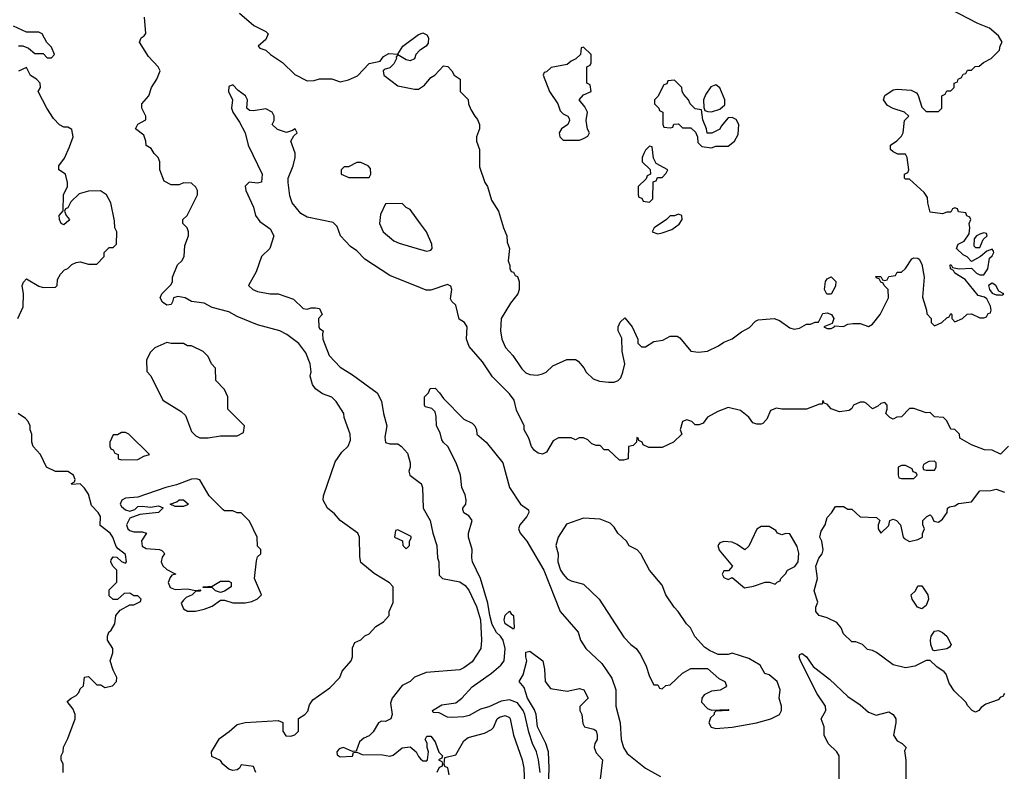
# Model space of a CAD drawing. Header units: inches. Extents: x 2380053 to 2584298, y 380219 to 546618.
# Tile 116 of 256: x 2418057 to 2422829, y 476055 to 479698. Entities that reach past the tile are written whole.
import ezdxf

# ---------------------------------------------------------------- set-up
doc = ezdxf.new("R2010")
doc.units = ezdxf.units.IN
doc.header["$MEASUREMENT"] = 0
doc.layers.add('C4417', color=7, linetype='Continuous')
doc.layers.add('C4427', color=7, linetype='Continuous')

msp = doc.modelspace()

# ---------------------------------------------------------------- linework, layer by layer
at = {"layer": 'C4417', "color": 2}
for points, elevation in [([(2419122, 479730), (2419192, 479670), (2419250, 479641), (2419261, 479630), (2419250, 479602), (2419212, 479570), (2419221, 479561), (2419250, 479551.3), (2419272, 479530), (2419331.1, 479491.1), (2419390, 479432), (2419450, 479402), (2419483.6, 479403.6), (2419510, 479412), (2419570, 479412), (2419610, 479398), (2419650, 479406.8), (2419693.6, 479426.4), (2419750, 479486), (2419803.1, 479496.9), (2419820.1, 479519.9), (2419845.6, 479534.4), (2419890, 479531.3), (2419913.2, 479570), (2419990, 479627.3), (2420000, 479630.7)], 74), ([(2419201.2, 476050), (2419190, 476078), (2419130, 476086), (2419122, 476070), (2419110, 476062), (2419090, 476059), (2419070, 476065.2), (2419042, 476090), (2419030, 476108), (2418987.3, 476127.3), (2418986, 476150), (2419025.6, 476214.4), (2419072.7, 476247.3), (2419110, 476282), (2419148.9, 476291.1), (2419310, 476302), (2419331.6, 476291.6), (2419332, 476250), (2419347.1, 476227.1), (2419370, 476224.7), (2419390, 476231.3), (2419408.7, 476250), (2419408.4, 476311.6), (2419438, 476330), (2419453.6, 476346.4), (2419462, 476378), (2419478, 476402), (2419560.4, 476459.6), (2419608, 476510), (2419620.2, 476539.8), (2419664, 476590), (2419669.3, 476610.7), (2419670, 476654), (2419681.2, 476678.8), (2419710, 476692), (2419730, 476712), (2419750, 476722), (2419783.1, 476756.9), (2419820.4, 476779.6), (2419848, 476810), (2419848, 476830), (2419867.3, 476872.7), (2419866, 476950), (2419848.4, 476968.4), (2419774.6, 477014.6), (2419710, 477068), (2419704.7, 477095.3), (2419704, 477190), (2419695.3, 477210), (2419609.2, 477270), (2419582.5, 477302.5), (2419548.7, 477330), (2419528, 477370), (2419528.9, 477391.1), (2419585.6, 477554.4), (2419618, 477602), (2419648.9, 477631.1), (2419660.4, 477659.6), (2419659, 477690), (2419628.7, 477770), (2419628, 477790), (2419590, 477848), (2419570, 477868), (2419524.7, 477884.7), (2419490, 477908.7), (2419475.3, 477930), (2419464, 477970), (2419468.9, 477991.1), (2419465.2, 478030), (2419443.2, 478083.2), (2419410, 478128.7), (2419352.1, 478172.1), (2419318, 478190), (2419210, 478219), (2419110, 478259), (2419070, 478282), (2418990, 478304), (2418950, 478324), (2418890, 478332.7), (2418858, 478350), (2418822.8, 478357.2), (2418802, 478350), (2418798, 478330), (2418790, 478318), (2418770, 478315.3), (2418748.9, 478328.9), (2418738, 478350), (2418746, 478370), (2418790, 478414), (2418798, 478430), (2418798, 478450), (2418822, 478510), (2418842, 478530), (2418854, 478550), (2418856.4, 478603.6), (2418875.3, 478650), (2418875.3, 478670), (2418868, 478690), (2418848, 478710), (2418848, 478730), (2418868, 478750), (2418918, 478850), (2418918, 478870), (2418910, 478886), (2418890, 478906), (2418850, 478908), (2418830, 478898), (2418790, 478898), (2418756.4, 478916.4), (2418735.3, 478970), (2418735.3, 479010), (2418728, 479030), (2418709.1, 479049.1), (2418694.6, 479074.6), (2418669.1, 479089.1), (2418668.7, 479110), (2418658, 479138), (2418618, 479170), (2418630, 479192), (2418667.3, 479212.7), (2418668, 479230), (2418648, 479270), (2418648, 479290), (2418682, 479330), (2418695.3, 479370), (2418722, 479410), (2418738, 479450), (2418728, 479470), (2418680.2, 479520.2), (2418638, 479590), (2418646, 479610), (2418660.4, 479619.6), (2418668.4, 479631.6), (2418662, 479710)], 74), ([(2418050, 479572), (2418071.6, 479571.6), (2418099.8, 479559.8), (2418130, 479534), (2418170, 479534), (2418190, 479514), (2418210, 479514), (2418226, 479530), (2418210, 479566), (2418188, 479588), (2418166, 479630), (2418150, 479638), (2418090, 479638), (2418027.3, 479667.3)], 78), ([(2420000, 479552.7), (2419996, 479550), (2419976, 479530), (2419970, 479508.7), (2419950, 479499.3), (2419930, 479504.5), (2419890, 479528), (2419882, 479518), (2419882.8, 479510), (2419870, 479483.7), (2419850, 479465.2), (2419823.5, 479456.5), (2419818, 479450), (2419821, 479430), (2419890, 479378), (2419970, 479361), (2419990, 479361), (2420000, 479367.9)], 74), ([(2418048, 478250), (2418073.6, 478306.4), (2418075.3, 478370), (2418069, 478410), (2418074.6, 478425.4), (2418090, 478442), (2418150, 478406), (2418170, 478401), (2418230, 478402), (2418238, 478410), (2418240.4, 478439.6), (2418254.6, 478465.4), (2418274, 478486), (2418290, 478492), (2418310, 478512), (2418330, 478522), (2418350, 478524.7), (2418390, 478514), (2418430, 478514), (2418466, 478550), (2418466, 478570), (2418490, 478594), (2418510, 478594), (2418526, 478610), (2418528, 478670), (2418518, 478690), (2418516.4, 478723.6), (2418498, 478810), (2418478, 478850), (2418448.4, 478868.4), (2418390, 478868), (2418345.4, 478854.6), (2418304.7, 478815.3), (2418290, 478786), (2418278, 478782), (2418274, 478770), (2418282, 478750), (2418298, 478730), (2418295.3, 478724.7), (2418270, 478704), (2418258, 478710), (2418249.1, 478729.1), (2418248.7, 478750), (2418267.3, 478772.7), (2418268.7, 478850), (2418288, 478890), (2418288.7, 478910), (2418278, 478950), (2418246, 478970), (2418246, 478990), (2418273.6, 479026.4), (2418298.6, 479081.4), (2418315.3, 479130), (2418310, 479166), (2418290, 479178), (2418270, 479178), (2418250, 479188), (2418220.2, 479220.2), (2418188, 479270), (2418146, 479350), (2418158, 479370), (2418155.3, 479390), (2418138, 479410), (2418108.7, 479428.7), (2418090, 479466), (2418051.6, 479448.4)], 78), ([(2420000, 478397.9), (2419850, 478458), (2419730, 478538), (2419690, 478578), (2419659.8, 478599.8), (2419611.1, 478651.1), (2419595.3, 478695.3), (2419575.3, 478715.3), (2419450, 478742), (2419419.6, 478759.6), (2419378, 478810), (2419365.4, 478845.4), (2419358, 478910), (2419358, 478930), (2419382, 478990), (2419391.3, 479030), (2419391.1, 479051.1), (2419371.3, 479110), (2419384.7, 479135.3), (2419402, 479150), (2419391.3, 479170), (2419379, 479161), (2419350, 479151), (2419306.4, 479166.4), (2419281, 479190), (2419290.8, 479210), (2419290.6, 479230), (2419281, 479250), (2419250, 479266.8), (2419190, 479256), (2419170, 479258), (2419158, 479270), (2419161, 479310), (2419151, 479330), (2419115.3, 479355.3), (2419090, 479382), (2419070, 479374), (2419068.7, 479350), (2419088.7, 479310), (2419084, 479270), (2419089, 479250), (2419122, 479202), (2419149, 479150), (2419164, 479090), (2419231.8, 478950), (2419228.7, 478911.3), (2419210, 478906), (2419169.2, 478910.8), (2419149.3, 478890.7), (2419153.2, 478870), (2419189.2, 478790), (2419199, 478750), (2419220.9, 478720.9), (2419270, 478684), (2419289, 478650), (2419268.7, 478590), (2419229, 478550), (2419203.1, 478476.9), (2419166, 478410), (2419186, 478390), (2419210, 478381.2), (2419270, 478369.2), (2419310, 478369.2), (2419383.1, 478343.1), (2419430, 478299), (2419450, 478295.3), (2419470, 478302), (2419490, 478302), (2419510, 478298), (2419522, 478270), (2419505.2, 478250), (2419506, 478210), (2419510, 478202), (2419528, 478190), (2419524, 478176), (2419525.2, 478150), (2419557.2, 478070), (2419610, 478014), (2419670, 477977.2), (2419790, 477889), (2419809.6, 477849.6), (2419819.5, 477790), (2419836, 477730), (2419826, 477674), (2419829.5, 477649.5), (2419850, 477642), (2419890, 477642), (2419908, 477630), (2419936.5, 477596.5), (2419949, 477550), (2419949, 477530), (2419942, 477510), (2419948, 477490), (2420000, 477451.5)], 70), ([(2420000, 478709.4), (2419950, 478778), (2419930, 478788), (2419910, 478808), (2419830, 478806), (2419805.4, 478754.6), (2419801, 478710), (2419818, 478670), (2419870, 478626), (2419895.3, 478615.3), (2420000, 478584.8)], 74), ([(2418268, 476050), (2418268, 476090), (2418258, 476110), (2418258, 476130), (2418268, 476150), (2418268.4, 476171.6), (2418290, 476214), (2418326, 476310), (2418326, 476330), (2418316.4, 476356.4), (2418287.3, 476392.7), (2418306, 476410), (2418330, 476422), (2418343.1, 476436.9), (2418350, 476454), (2418366, 476470), (2418370, 476512), (2418390, 476514), (2418430, 476474), (2418450, 476474), (2418470, 476462), (2418506, 476470), (2418526, 476490), (2418528, 476510), (2418510, 476546), (2418495.3, 476590), (2418508.7, 476630), (2418508.7, 476650), (2418482, 476690), (2418482, 476710), (2418488.7, 476730), (2418500.4, 476739.6), (2418518, 476770), (2418522, 476810), (2418543.1, 476836.9), (2418590, 476862), (2418610, 476862), (2418642, 476878), (2418646, 476890), (2418630, 476906), (2418610, 476906), (2418590, 476918), (2418563.6, 476916.4), (2418530, 476888), (2418510, 476888), (2418490, 476906), (2418490, 476934), (2418528, 476972), (2418528, 477030), (2418508, 477050), (2418498, 477070), (2418500.4, 477079.6), (2418510, 477094), (2418527.3, 477092.7), (2418550, 477072), (2418570, 477064.7), (2418574, 477070), (2418570, 477106), (2418533.2, 477133.2), (2418524.7, 477144.7), (2418508.7, 477190), (2418495.3, 477210), (2418446, 477246), (2418449, 477290), (2418437.2, 477310), (2418403.9, 477343.9), (2418390, 477398), (2418370, 477428), (2418350, 477448), (2418310, 477446), (2418308, 477450), (2418322, 477458), (2418326, 477470), (2418318, 477490), (2418290, 477508), (2418230, 477508), (2418186, 477530), (2418158, 477590), (2418122, 477630), (2418115.3, 477650), (2418115.3, 477690), (2418108, 477710), (2418108, 477730), (2418098, 477750), (2418084.7, 477764.7), (2418049.3, 477789.3)], 78), ([(2420000, 476523.2), (2419970, 476511.3), (2419948.9, 476491.1), (2419910, 476471.3), (2419862, 476410), (2419854.6, 476385.4), (2419862, 476330), (2419855.3, 476310), (2419830, 476296), (2419810, 476298.8), (2419795.3, 476290), (2419770, 476246.8), (2419750, 476227.3), (2419724.1, 476215.9), (2419702.9, 476197.1), (2419688, 476152), (2419670, 476151.3), (2419626, 476170), (2419610, 476166), (2419601.5, 476158.5), (2419594, 476150), (2419595.3, 476135.3), (2419610, 476125.2), (2419670, 476129), (2419674, 476146), (2419690, 476148), (2419717.2, 476137.2), (2419814.5, 476134.5), (2419850, 476128), (2419866, 476134), (2419910, 476168.7), (2419950, 476174), (2419978, 476150), (2419990, 476126), (2420000, 476116)], 70)]:
    msp.add_lwpolyline(points, dxfattribs=dict(at, elevation=elevation))
for points, elevation in [([(2419710, 479006), (2419690, 479006), (2419650, 478986), (2419630, 478986), (2419614, 478970), (2419614, 478950), (2419652.7, 478932.7), (2419750, 478934), (2419758, 478950), (2419756.4, 478976.4), (2419746, 478990)], 74), ([(2418770, 478134), (2418711.6, 478108.4), (2418690, 478086), (2418672, 478050), (2418672.7, 477992.7), (2418691.6, 477971.6), (2418750, 477854), (2418839.8, 477799.8), (2418859.8, 477779.8), (2418890, 477702), (2418910, 477682), (2418930, 477672), (2418970, 477672), (2419030, 477682), (2419110, 477682), (2419142, 477698), (2419146, 477730), (2419066, 477810), (2419066, 477870), (2419050, 477906), (2419008, 477950), (2419006, 478010), (2418986, 478030), (2418970, 478066), (2418946, 478090), (2418890, 478118), (2418870, 478118), (2418850, 478128), (2418790, 478128.7)], 78), ([(2418570, 477698), (2418550, 477698), (2418530, 477686), (2418510, 477686), (2418494, 477650), (2418494, 477630), (2418498, 477618), (2418510, 477614), (2418518, 477598), (2418534, 477590), (2418534, 477570), (2418550, 477564.7), (2418630, 477567.3), (2418658, 477582), (2418686, 477590), (2418586, 477690)], 78), ([(2418912.5, 477472.5), (2418890, 477471.8), (2418817.1, 477442.9), (2418764.7, 477430), (2418630, 477384), (2418570, 477379.3), (2418551.3, 477370), (2418542.8, 477350), (2418550, 477338), (2418570, 477322.8), (2418590, 477316), (2418615.3, 477324.7), (2418630, 477338), (2418650, 477341), (2418690, 477336), (2418730, 477342), (2418752.7, 477332.7), (2418730, 477309.2), (2418639.6, 477300.4), (2418590, 477282), (2418574, 477250), (2418580.7, 477230), (2418590, 477222), (2418610, 477216.3), (2418650, 477216), (2418672, 477210), (2418647.1, 477172.9), (2418650, 477146), (2418670, 477134.8), (2418734, 477130), (2418746, 477126), (2418756, 477116), (2418758, 477110), (2418747.7, 477092.3), (2418743, 477070), (2418750.4, 477050.4), (2418770, 477033.4), (2418814, 477010), (2418794.8, 477005.2), (2418785.8, 476994.2), (2418775.5, 476970), (2418786.1, 476946.1), (2418810, 476937.1), (2418870, 476938.8), (2418908, 476932), (2418934, 476934), (2418930, 476928.7), (2418910, 476928), (2418892, 476910), (2418863, 476897), (2418850, 476884), (2418838.8, 476870), (2418850, 476842), (2418870, 476831), (2418908.9, 476831.1), (2418950, 476841), (2418990, 476856), (2419030, 476884.7), (2419050, 476884.7), (2419090, 476871.3), (2419150, 476871.3), (2419182, 476878), (2419208.9, 476891.1), (2419228, 476910), (2419194, 476990), (2419204.7, 477075.3), (2419210, 477094), (2419226, 477110), (2419226, 477130), (2419210, 477146), (2419208, 477190), (2419170, 477268), (2419130, 477308), (2419110, 477308), (2419090, 477318), (2419050, 477318), (2419043.1, 477323.1), (2418975.3, 477390), (2418930, 477468.7)], 78), ([(2418810, 477338), (2418786, 477350), (2418819, 477361), (2418830, 477370.8), (2418850, 477371), (2418874, 477350), (2418870, 477346), (2418850, 477338)], 78), ([(2419890, 477226), (2419878, 477222), (2419874, 477190), (2419912.7, 477172.7), (2419914, 477150), (2419930, 477134), (2419946, 477150), (2419946, 477170), (2419954.6, 477185.4), (2419953.6, 477193.6)], 74), ([(2419030, 476922), (2419006, 476930), (2418990, 476946), (2418946, 476946), (2418946, 476950), (2418990, 476952), (2419030, 476976), (2419070, 476976), (2419082, 476970), (2419082, 476950), (2419050, 476928)], 78)]:
    msp.add_lwpolyline(points, close=True, dxfattribs=dict(at, elevation=elevation))
at = {"layer": 'C4427', "color": 2}
for points, elevation in [([(2420000, 479367.9), (2420018.9, 479381.1), (2420050, 479418), (2420068, 479430), (2420110, 479474), (2420131.1, 479471.1), (2420150.9, 479450.9), (2420162, 479430), (2420192, 479410), (2420192, 479350), (2420230, 479312), (2420231.3, 479291.3), (2420243.6, 479263.6), (2420262, 479230), (2420275.3, 479215.3), (2420284.7, 479190), (2420286, 479170), (2420271.3, 479130), (2420271.3, 479110), (2420284.7, 479070), (2420285.4, 478985.4), (2420311.3, 478910), (2420324.7, 478890), (2420343.5, 478823.5), (2420378, 478770), (2420401, 478690), (2420418, 478650), (2420419.6, 478619.6), (2420431, 478590), (2420424.7, 478530), (2420432.7, 478507.3), (2420432.7, 478492.7), (2420438, 478478), (2420450, 478474), (2420458, 478458), (2420470, 478454), (2420478, 478430), (2420478, 478390), (2420471, 478370), (2420435.2, 478324.8), (2420390.8, 478250), (2420387.3, 478190), (2420393.4, 478150), (2420410.7, 478110), (2420446.8, 478070), (2420490, 478006), (2420510, 477986.8), (2420530, 477978.8), (2420564.7, 477975.3), (2420590, 477981), (2420608, 477990), (2420640.2, 478019.8), (2420708.4, 478051.6), (2420750, 478052), (2420763.6, 478043.6), (2420790.9, 478010.9), (2420802, 477990), (2420836.9, 477956.9), (2420866.4, 477946.4), (2420910, 477941), (2420938, 477942), (2420958, 477950), (2420970, 477962), (2420979.3, 477990), (2420989.2, 478030), (2420976, 478090), (2420974.6, 478154.6), (2420958, 478190), (2420958, 478210), (2420967.3, 478232.7), (2420990, 478254), (2421024.7, 478210), (2421052, 478150), (2421052, 478130), (2421070, 478112), (2421090, 478112), (2421130, 478138), (2421174.6, 478145.4), (2421210, 478164.7), (2421243.6, 478163.6), (2421256.9, 478156.9), (2421310, 478092), (2421346.8, 478086.8), (2421390, 478091.3), (2421443.2, 478116.8), (2421470, 478136), (2421510, 478152), (2421554.6, 478185.4), (2421593.6, 478206.4), (2421623.1, 478236.9), (2421636.4, 478243.6), (2421714, 478250), (2421739.8, 478239.8), (2421790, 478204.7), (2421810, 478198), (2421836.4, 478203.6), (2421870, 478222), (2421890, 478222), (2421912, 478232), (2421928, 478232), (2421950, 478274), (2421970, 478278), (2421992, 478270), (2422002, 478250), (2421994, 478226), (2421954, 478210), (2421970, 478202), (2421990, 478202), (2422006, 478210), (2422006, 478214), (2422050, 478212), (2422070, 478222), (2422094.6, 478225.4), (2422130, 478226), (2422170, 478212), (2422190, 478222), (2422228, 478270), (2422268, 478350), (2422266, 478390), (2422246, 478410), (2422242, 478422), (2422230, 478426), (2422222, 478442), (2422210, 478446), (2422206, 478454), (2422230, 478454), (2422238, 478438), (2422250, 478434), (2422262, 478438), (2422270, 478454), (2422302, 478458), (2422310, 478474), (2422330, 478474), (2422350, 478492), (2422381.2, 478538.8), (2422390, 478544.7), (2422410, 478542), (2422416.9, 478536.9), (2422430, 478514), (2422441, 478450), (2422432.7, 478352.7), (2422452, 478290), (2422452.7, 478272.7), (2422474, 478250), (2422474, 478230), (2422490, 478214), (2422526, 478230), (2422550, 478254), (2422562, 478258), (2422570, 478274), (2422574, 478270), (2422574, 478250), (2422590, 478234), (2422626, 478250), (2422648.4, 478271.6), (2422670, 478272), (2422710, 478254), (2422730, 478254), (2422742, 478258), (2422750, 478274), (2422762, 478278), (2422766, 478290), (2422762, 478310), (2422744.7, 478344.7), (2422733.6, 478353.6), (2422702, 478362), (2422639.3, 478439.3), (2422590, 478469), (2422582, 478482), (2422568, 478490), (2422566, 478510), (2422570.9, 478510.9), (2422578, 478498), (2422610, 478491.3), (2422670, 478494), (2422694, 478470), (2422710, 478462), (2422730, 478462), (2422748.7, 478490), (2422758, 478542), (2422770, 478554), (2422778, 478570), (2422776.4, 478576.4), (2422770, 478586), (2422743.6, 478576.4), (2422714, 478550), (2422670, 478526), (2422648.4, 478548.4), (2422630, 478558), (2422598, 478590), (2422606, 478610), (2422634.6, 478625.4), (2422659, 478661), (2422662, 478690), (2422658, 478710), (2422666, 478730), (2422662, 478742), (2422648, 478748), (2422642, 478762), (2422607.3, 478767.3), (2422602, 478782), (2422590, 478786), (2422578, 478782), (2422570, 478766), (2422550, 478766), (2422530, 478758), (2422470, 478766), (2422458, 478810), (2422456.4, 478836.4), (2422440.4, 478860.4), (2422370, 478926), (2422350, 478926), (2422346, 478930), (2422346, 478950), (2422362, 478958), (2422366, 478970), (2422358, 479030), (2422350, 479046), (2422312.7, 479047.3), (2422290, 479058), (2422278, 479070), (2422278, 479090), (2422308.4, 479111.6), (2422330, 479134), (2422338, 479150), (2422346, 479210), (2422366, 479230), (2422346, 479250), (2422290, 479268.7), (2422262.7, 479282.7), (2422244, 479310), (2422249.4, 479330.6), (2422290, 479358), (2422310, 479361), (2422376.9, 479356.9), (2422403.6, 479343.6), (2422411.6, 479331.6), (2422430, 479274), (2422450, 479254), (2422510, 479254), (2422526, 479270), (2422526, 479330), (2422542, 479338), (2422550, 479354), (2422570, 479354), (2422586, 479370), (2422586, 479390), (2422602, 479398), (2422606, 479410), (2422622, 479418), (2422630, 479434), (2422642, 479438), (2422650, 479454), (2422670, 479454), (2422688.4, 479471.6), (2422707.3, 479472.7), (2422728.4, 479491.6), (2422766, 479510), (2422806, 479550), (2422808.4, 479571.6), (2422818, 479590), (2422800.4, 479620.4), (2422758, 479658), (2422700.4, 479680.4), (2422566, 479750)], 74), ([(2420000, 479630.7), (2420010, 479634), (2420030, 479624.7), (2420037.3, 479610), (2420035.9, 479584.1), (2420026, 479570), (2420000, 479552.7)], 74), ([(2420000, 478584.8), (2420030, 478576), (2420050, 478582), (2420055.3, 478590), (2420054, 478610), (2420028.7, 478670), (2420000, 478709.4)], 74), ([(2422850, 477631.3), (2422810, 477592), (2422770, 477612), (2422732.7, 477612.7), (2422670, 477638), (2422614, 477670), (2422612, 477690), (2422590, 477712), (2422570, 477714), (2422550, 477754), (2422534, 477770), (2422490, 477774), (2422470, 477794), (2422450, 477792), (2422390, 477814), (2422370, 477814), (2422330, 477774), (2422308.4, 477771.6), (2422290, 477762), (2422274, 477770), (2422254, 477790), (2422262, 477810), (2422262, 477830), (2422250, 477842), (2422230, 477838), (2422215.3, 477824.7), (2422190, 477812), (2422159.8, 477839.8), (2422150, 477844.7), (2422130, 477844.7), (2422098, 477830), (2422090, 477814), (2422076.4, 477803.6), (2422030, 477798), (2421990, 477812), (2421970, 477834), (2421958, 477838), (2421950, 477852), (2421946, 477834), (2421934, 477834), (2421870, 477811), (2421750.9, 477810.9), (2421724.7, 477815.3), (2421696.4, 477803.6), (2421678, 477762), (2421659, 477741), (2421650, 477738), (2421630, 477738), (2421610, 477744.7), (2421591.1, 477771.1), (2421550, 477804.7), (2421490, 477818), (2421440.4, 477799.6), (2421390, 477772), (2421370, 477742), (2421350, 477734), (2421330, 477734), (2421314, 477750), (2421290, 477758), (2421270, 477751.3), (2421258, 477710), (2421266, 477690), (2421226, 477650), (2421170, 477624.7), (2421105.4, 477625.4), (2421078, 477638), (2421074, 477650), (2421058, 477658), (2421054, 477670), (2421047.3, 477672.7), (2421046, 477650), (2421030, 477634), (2421008, 477630), (2421006, 477570), (2420983.6, 477563.6), (2420963.6, 477563.6), (2420910, 477614), (2420890, 477614), (2420870, 477634), (2420850, 477634), (2420830, 477642), (2420810, 477662), (2420790, 477672), (2420768.4, 477671.6), (2420750, 477662), (2420730, 477672), (2420668.4, 477671.6), (2420643.1, 477656.9), (2420610, 477602), (2420590, 477592), (2420570, 477598), (2420552, 477610), (2420538, 477630), (2420524.7, 477670), (2420502, 477710), (2420502, 477730), (2420465.4, 477805.4), (2420453.7, 477853.7), (2420430, 477884.7), (2420347.5, 477967.5), (2420299.8, 478039.8), (2420234.8, 478114.8), (2420222.8, 478150), (2420224.7, 478210), (2420212, 478230), (2420186.4, 478246.4), (2420170, 478314), (2420151.6, 478331.6), (2420145.4, 478345.4), (2420151.3, 478390), (2420146, 478406), (2420130, 478414), (2420050, 478387.7), (2420027.1, 478387.1), (2420000, 478397.9)], 70), ([(2420578.7, 476050), (2420570.8, 476110.8), (2420561.7, 476150), (2420542.4, 476190), (2420524.2, 476244.2), (2420505.1, 476330), (2420496.4, 476350), (2420470, 476387.6), (2420430, 476401.6), (2420390, 476395.1), (2420330, 476367.8), (2420290, 476356), (2420235.1, 476324.9), (2420210, 476319.7), (2420150, 476315.1), (2420130, 476318), (2420090, 476339), (2420060.4, 476340.4), (2420058, 476350), (2420102.9, 476377.1), (2420170, 476387.7), (2420199.3, 476410), (2420250, 476463.8), (2420343.7, 476530), (2420389.2, 476570), (2420405.2, 476590), (2420409.4, 476650), (2420399.5, 476690), (2420386.6, 476710), (2420367.6, 476727.6), (2420347.3, 476767.3), (2420335.1, 476810), (2420326, 476870), (2420289.7, 476990), (2420251.8, 477070), (2420247.3, 477090), (2420249.5, 477130), (2420232.3, 477190), (2420232.3, 477210), (2420249, 477270), (2420233.2, 477293.2), (2420210, 477308), (2420204.7, 477324.7), (2420204, 477330), (2420219, 477350), (2420221.2, 477370), (2420215.5, 477395.5), (2420199, 477430), (2420193.2, 477490), (2420172.7, 477550), (2420132.3, 477630), (2420110, 477649), (2420102.4, 477662.4), (2420095.1, 477695.1), (2420077.2, 477730), (2420075.5, 477775.5), (2420070, 477798), (2420053.6, 477813.6), (2420022, 477822), (2420018, 477830), (2420018, 477870), (2420038, 477890), (2420046, 477910), (2420070, 477912), (2420092, 477890), (2420110, 477862), (2420210, 477762), (2420250, 477742), (2420262, 477730), (2420271, 477710), (2420272, 477690), (2420318, 477650), (2420398, 477550), (2420431.3, 477430), (2420484.7, 477350), (2420522, 477322), (2420524.7, 477310), (2420514.8, 477290), (2420480.7, 477250), (2420474.8, 477230), (2420482.8, 477210), (2420514.8, 477170), (2420597.1, 477030), (2420676, 476830), (2420764, 476730), (2420774.8, 476690), (2420801, 476650), (2420878, 476578), (2420926.2, 476506.2), (2420945.5, 476450), (2420946, 476370), (2420967, 476290), (2420972.7, 476210), (2420983, 476170), (2421000.9, 476140.9), (2421090, 476071), (2421162, 476030)], 66), ([(2420000, 477451.5), (2420002, 477450), (2420008.7, 477430), (2420012.7, 477330), (2420046.6, 477270), (2420058.4, 477210), (2420079, 477150), (2420082, 477090), (2420088.7, 477070), (2420090, 477006), (2420106, 476990), (2420190, 476973.2), (2420215.9, 476955.9), (2420233.1, 476933.1), (2420270, 476854), (2420289.6, 476790), (2420295.1, 476690), (2420292.3, 476650), (2420250, 476586), (2420210, 476556), (2420190, 476546.8), (2420026.3, 476533.7), (2420000, 476523.2)], 70), ([(2422830, 476432), (2422822, 476418), (2422810, 476414), (2422799, 476401), (2422740.2, 476379.8), (2422716.4, 476363.6), (2422706, 476350), (2422690, 476342), (2422674, 476350), (2422651.6, 476371.6), (2422642, 476390), (2422585.4, 476445.4), (2422562, 476482), (2422546.4, 476526.4), (2422538, 476538), (2422502, 476562), (2422470, 476592), (2422450, 476592), (2422396, 476564), (2422350, 476556), (2422290, 476570.8), (2422210, 476631), (2422190, 476641), (2422166, 476646), (2422142, 476670), (2422110, 476682), (2422090, 476682), (2422050, 476722), (2422038, 476750), (2422016.8, 476776.8), (2421970, 476798.8), (2421932, 476810), (2421921.4, 476821.4), (2421916, 476830), (2421916, 476850), (2421925.4, 476874.6), (2421907.3, 476930), (2421922.8, 476990), (2421914.8, 477050), (2421930, 477088), (2421946, 477110), (2421950.6, 477129.4), (2421944, 477170), (2421934.8, 477190), (2421941.4, 477218.6), (2421961, 477250), (2421970, 477286), (2421992, 477308), (2422010, 477338), (2422050, 477338), (2422070, 477326), (2422090, 477326), (2422130, 477288), (2422210, 477286), (2422226, 477270), (2422218, 477250), (2422218, 477230), (2422230, 477208.7), (2422270, 477246), (2422274, 477270), (2422290, 477278), (2422306, 477270), (2422326, 477250), (2422338, 477190), (2422343.1, 477183.1), (2422369, 477169), (2422410, 477178), (2422432, 477190), (2422432.7, 477207.3), (2422442, 477230), (2422434, 477250), (2422434, 477270), (2422454, 477290), (2422470, 477298), (2422478, 477290), (2422487.3, 477267.3), (2422510, 477262), (2422530, 477278), (2422551.3, 477310), (2422554, 477330), (2422563.6, 477336.4), (2422590, 477342), (2422607.3, 477352.7), (2422670, 477362), (2422710, 477415.3), (2422763.6, 477416.4), (2422790, 477422), (2422830, 477408.7)], 70), ([(2420618.8, 475941.2), (2420623.5, 476070), (2420619.6, 476150), (2420606.3, 476190), (2420566.2, 476270), (2420559.7, 476330), (2420552.4, 476352.4), (2420518.7, 476410), (2420502, 476462), (2420478, 476490), (2420497.5, 476522.5), (2420515.1, 476590), (2420509.5, 476610.5), (2420510, 476632), (2420530, 476638), (2420592, 476590), (2420600.7, 476550), (2420604, 476490), (2420630, 476456), (2420710, 476444), (2420770, 476456), (2420791.3, 476450), (2420812, 476410), (2420771.6, 476368.4), (2420771.3, 476350), (2420781, 476330), (2420786.4, 476286.4), (2420794, 476270), (2420838.8, 476258.8), (2420850.9, 476250.9), (2420856, 476230), (2420854.8, 476210), (2420844, 476190), (2420840.7, 476170), (2420850, 476144.7), (2420881, 476110), (2420858, 475910)], 62), ([(2422028.7, 476010), (2422028, 476130), (2422018, 476150), (2421975.3, 476190), (2421955.3, 476230), (2421955.3, 476270), (2421942, 476310), (2421964, 476350), (2421962.7, 476370), (2421921.2, 476430), (2421841.2, 476590), (2421834, 476610), (2421838, 476622), (2421850, 476626), (2421870.7, 476610), (2421902.4, 476562.4), (2421981.1, 476501.1), (2422070, 476418), (2422130, 476378), (2422170, 476342), (2422207.1, 476327.1), (2422270, 476342.8), (2422291, 476330), (2422302.8, 476310), (2422304, 476290), (2422292, 476230), (2422310, 476202), (2422334, 476190), (2422354, 476170), (2422345.4, 476154.6), (2422351.1, 476108.9), (2422351.6, 476011.6)], 66), ([(2420138, 476038), (2420131.6, 476071.6), (2420118, 476078), (2420114, 476090), (2420118, 476122), (2420170, 476135.3), (2420210, 476202), (2420230, 476219), (2420310, 476239.3), (2420343, 476257), (2420352.5, 476267.5), (2420370.4, 476309.6), (2420382, 476318), (2420410, 476325.1), (2420430, 476316), (2420434.5, 476310), (2420449.6, 476229.6), (2420492.3, 476110), (2420500.9, 476070), (2420504, 475990)], 70), ([(2420000, 476116), (2420010, 476106), (2420030, 476106), (2420034, 476110), (2420038, 476150), (2420032, 476170), (2420032, 476192), (2420022, 476210), (2420030, 476226), (2420050, 476226), (2420070, 476198), (2420088, 476148), (2420106, 476130), (2420102, 476118), (2420086, 476110), (2420102, 476102), (2420106, 476090), (2420102, 476078), (2420090, 476074), (2420078, 476050)], 70)]:
    msp.add_lwpolyline(points, dxfattribs=dict(at, elevation=elevation))
for points, elevation in [([(2420790, 479566), (2420778, 479562), (2420774, 479530), (2420752, 479508), (2420730, 479498), (2420710, 479482), (2420632.7, 479467.3), (2420610, 479446), (2420598, 479442), (2420594, 479430), (2420624.7, 479350), (2420664.7, 479290), (2420676.9, 479256.9), (2420690, 479242), (2420714, 479230), (2420719.6, 479219.6), (2420722, 479210), (2420714, 479190), (2420682, 479170), (2420672, 479150), (2420674, 479130), (2420690, 479114), (2420770, 479114), (2420790, 479122), (2420810, 479134), (2420818, 479150), (2420808.4, 479168.4), (2420802, 479210), (2420808, 479250), (2420796.4, 479276.4), (2420768, 479310), (2420790, 479334), (2420826, 479350), (2420822, 479382), (2420806, 479390), (2420806, 479470), (2420822, 479478), (2420826, 479490), (2420826, 479530)], 78), ([(2421230, 479406), (2421198, 479402), (2421192.7, 479387.3), (2421178, 479382), (2421150, 479326), (2421134, 479310), (2421134, 479290), (2421154, 479270), (2421158, 479258), (2421174, 479250), (2421174, 479190), (2421178, 479178), (2421210, 479174), (2421222, 479178), (2421227.3, 479192.7), (2421250, 479194), (2421270, 479174), (2421310, 479174), (2421332.7, 479152.7), (2421342, 479130), (2421343.6, 479103.6), (2421363.6, 479083.6), (2421410, 479078), (2421430, 479084.7), (2421490, 479084.7), (2421522, 479110), (2421538.6, 479141.4), (2421542.7, 479190), (2421530, 479215.3), (2421510, 479224), (2421490, 479222), (2421456.9, 479183.1), (2421450, 479168), (2421411.6, 479148.4), (2421388, 479148), (2421386, 479170), (2421367.3, 479212.7), (2421362, 479262), (2421330, 479266), (2421306, 479290), (2421298, 479310), (2421275.3, 479335.3), (2421268, 479350), (2421266, 479370)], 78), ([(2421430, 479382), (2421407.1, 479372.9), (2421382, 479338), (2421371.3, 479310), (2421372.7, 479272.7), (2421378, 479258), (2421392.7, 479252.7), (2421410, 479252), (2421450, 479264.7), (2421473.6, 479286.4), (2421474, 479310), (2421450, 479368)], 78), ([(2421110, 479086), (2421090, 479066), (2421082, 479050), (2421074, 479030), (2421074, 479010), (2421112.7, 478972.7), (2421114, 478950), (2421098, 478942), (2421092.7, 478927.3), (2421054, 478890), (2421054, 478850), (2421058, 478838), (2421072.7, 478832.7), (2421078, 478818), (2421110, 478814), (2421126, 478830), (2421127.3, 478912.7), (2421142, 478918), (2421147.3, 478932.7), (2421170, 478934), (2421190, 478954), (2421198, 478970), (2421142, 479002), (2421128, 479028), (2421122, 479082)], 78), ([(2421250, 478755.3), (2421230, 478748), (2421210, 478748), (2421190.9, 478729.1), (2421132, 478690), (2421122, 478670), (2421150, 478661), (2421170, 478664.7), (2421218, 478682), (2421252.9, 478707.1), (2421268, 478730), (2421266, 478750)], 78), ([(2422730, 478666), (2422710, 478658), (2422694, 478650), (2422683.6, 478636.4), (2422682, 478602), (2422690, 478594), (2422710, 478594), (2422727.3, 478632.7), (2422746, 478650), (2422742, 478662)], 74), ([(2421968.4, 478368.4), (2421958, 478390), (2421962, 478430), (2421970, 478442), (2421990, 478452), (2422012, 478430), (2422010, 478406), (2421990, 478368.7)], 74), ([(2422770, 478422), (2422752, 478410), (2422758, 478390), (2422770, 478372), (2422790, 478364.7), (2422810, 478364.7), (2422816.4, 478363.6), (2422826, 478370), (2422803.1, 478383.1), (2422788, 478410)], 74), ([(2422350, 477538), (2422330, 477538), (2422314, 477530), (2422314, 477490), (2422318, 477478), (2422330, 477474), (2422390, 477474), (2422406, 477490), (2422402, 477502), (2422387.3, 477507.3), (2422382, 477522)], 70), ([(2422490, 477558), (2422463.6, 477556.4), (2422438, 477542), (2422434, 477530), (2422438, 477518), (2422450, 477514), (2422490, 477514), (2422498, 477530), (2422498, 477550)], 70), ([(2420790, 477282), (2420706.8, 477253.2), (2420666.8, 477190), (2420656, 477150), (2420666.8, 477110), (2420665.5, 477070), (2420678, 477030), (2420690.6, 477010), (2420710, 476988), (2420730, 476978), (2420790, 476962.8), (2420866, 476890), (2420984.5, 476704.5), (2421018, 476670), (2421044.7, 476650), (2421063.5, 476623.5), (2421091.3, 476570), (2421110, 476514), (2421130, 476474), (2421150, 476474), (2421158, 476458), (2421170, 476454), (2421188.4, 476471.6), (2421210, 476474), (2421268.9, 476531.1), (2421310, 476554), (2421390, 476554), (2421445.4, 476505.4), (2421474, 476490), (2421482, 476470), (2421476.9, 476463.1), (2421451.1, 476448.9), (2421410, 476444), (2421374.4, 476425.6), (2421362.8, 476410), (2421360.7, 476390), (2421390, 476358.8), (2421410, 476351.3), (2421490, 476354), (2421494, 476350), (2421430, 476346), (2421422, 476338), (2421422, 476330), (2421405.5, 476314.5), (2421397.3, 476290), (2421408.7, 476268.7), (2421430, 476262), (2421510, 476268.2), (2421628, 476290), (2421698, 476310), (2421739, 476330), (2421748.7, 476350), (2421748.7, 476370), (2421738, 476410), (2421742, 476450), (2421728, 476490), (2421690, 476522), (2421668.9, 476528.9), (2421646, 476570), (2421590, 476602), (2421510, 476628), (2421490, 476622), (2421442, 476622), (2421400.4, 476640.4), (2421376.4, 476656.4), (2421328.9, 476708.9), (2421308, 476750), (2421289.1, 476769.1), (2421248.7, 476830), (2421228.7, 476850), (2421188.7, 476910), (2421170, 476958), (2421108.7, 477030), (2421068, 477110), (2421048.9, 477128.9), (2421010, 477148), (2420998, 477170), (2420955.3, 477210), (2420938, 477238), (2420918, 477258), (2420870, 477277.2)], 70), ([(2421690, 477242), (2421650, 477242), (2421630, 477228), (2421590, 477146), (2421572, 477128), (2421534.8, 477154.8), (2421510, 477165.2), (2421470, 477169), (2421450, 477162), (2421444.5, 477155.5), (2421441, 477150), (2421447.5, 477127.5), (2421512, 477050), (2421492.7, 477027.3), (2421470, 477026), (2421462, 477010), (2421470, 476994), (2421490, 476984.7), (2421510, 476994), (2421570, 476944.7), (2421612.7, 476952.7), (2421670, 476971.3), (2421691.3, 476971.3), (2421718, 476962), (2421730, 476974), (2421742, 476978), (2421746, 476990), (2421768.4, 477011.6), (2421778, 477030), (2421812.9, 477047.1), (2421829.3, 477070.7), (2421832.9, 477112.9), (2421824.7, 477144.7), (2421790, 477206), (2421770, 477208), (2421750, 477202), (2421730, 477208.7), (2421722, 477222)], 70), ([(2422430, 476842), (2422409, 476850), (2422382, 476890), (2422378, 476910), (2422398, 476930), (2422410, 476954), (2422430, 476954), (2422458, 476910), (2422462, 476890), (2422450, 476858)], 70), ([(2420450, 476744), (2420410, 476769.4), (2420404.5, 476790), (2420410, 476812), (2420430, 476832), (2420438, 476818), (2420450.8, 476810), (2420454, 476750)], 62), ([(2422490, 476639), (2422482.7, 476642.7), (2422472.7, 476670), (2422472, 476690), (2422475.1, 476710), (2422490, 476734.8), (2422510, 476738), (2422530, 476728), (2422550.5, 476710), (2422570.7, 476670), (2422563.5, 476656.5), (2422550, 476649.2)], 70)]:
    msp.add_lwpolyline(points, close=True, dxfattribs=dict(at, elevation=elevation))

doc.saveas('drawing.dxf')
